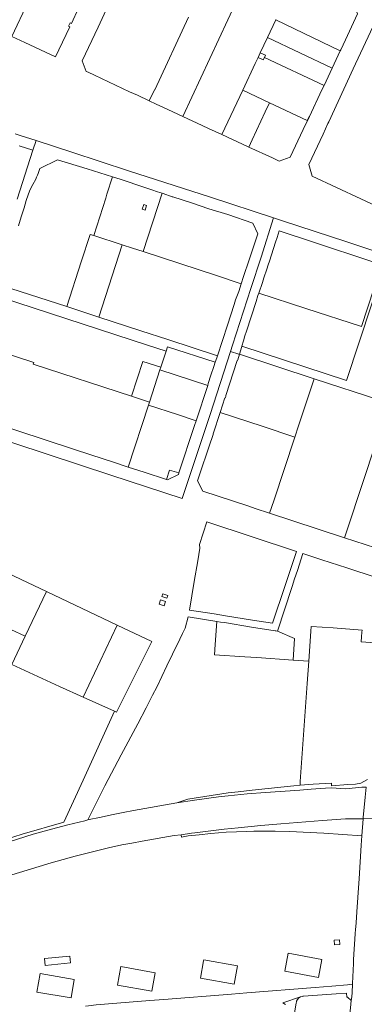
# Model space of a CAD drawing. Header units: metres. Extents: x 151449 to 154753, y 463150 to 465307.
# Tile 14 of 52: x 152683 to 152974, y 463894 to 464728. Entities that reach past the tile are written whole.
import ezdxf

# ---------------------------------------------------------------- set-up
doc = ezdxf.new("R2010")
doc.units = ezdxf.units.M
doc.layers.add('B-PV-KG-GRENS_PERCEEL-G', color=211, linetype='Continuous', lineweight=9)

msp = doc.modelspace()

# ---------------------------------------------------------------- linework, layer by layer
at = {"layer": 'B-PV-KG-GRENS_PERCEEL-G', "flags": 128}
for points in [[(152696.893, 464757.843), (152689.656, 464742.609), (152675.941, 464713.187)], [(152738.935, 464683.687), (152735.593, 464692.816), (152748.864, 464721.261), (152765.638, 464757.521)], [(152820.647, 464645.606), (152866.34, 464743.851)], [(152964.727, 464741.706), (152968.472, 464732.607), (152958.179, 464710.478)], [(152686.932, 464708.075), (152712.81, 464696.041), (152715.683, 464701.955), (152724.883, 464721.606), (152723.958, 464722.016), (152725.276, 464724.883), (152726.411, 464724.356), (152732.426, 464737.28)], [(152792.246, 464658.848), (152796.734, 464668.238), (152796.827, 464668.195), (152825.529, 464729.725)], [(152899.278, 464727.335), (152892.308, 464712.51)], [(152899.458, 464727.718), (152899.278, 464727.335)], [(152953.815, 464701.172), (152899.278, 464727.335)], [(152944.021, 464640.962), (152964.78, 464685.895), (152983.711, 464726.309), (152993.342, 464729.114)], [(152675.941, 464713.187), (152686.932, 464708.075)], [(152892.308, 464712.51), (152886.155, 464699.421)], [(152946.965, 464686.544), (152892.308, 464712.51)], [(152953.815, 464701.172), (152954.249, 464702.098), (152958.179, 464710.478)], [(152886.155, 464699.421), (152884.318, 464695.487)], [(152886.155, 464699.421), (152890.567, 464697.379), (152889.618, 464695.381)], [(152946.965, 464686.544), (152953.815, 464701.172)], [(152884.318, 464695.487), (152881.936, 464690.415), (152871.364, 464667.722)], [(152889.618, 464695.381), (152888.713, 464693.479), (152884.318, 464695.487)], [(152889.618, 464695.381), (152940.117, 464671.921)], [(152740.406, 464683.001), (152738.935, 464683.687)], [(152745.871, 464680.452), (152740.406, 464683.001)], [(152745.871, 464680.452), (152775.641, 464666.553)], [(152940.117, 464671.921), (152946.965, 464686.544)], [(152927.736, 464645.522), (152938.352, 464668.207), (152940.117, 464671.921)], [(152782.19, 464663.554), (152775.641, 464666.553)], [(152782.19, 464663.554), (152792.121, 464658.906), (152792.246, 464658.848)], [(152853.748, 464630.244), (152871.364, 464667.722)], [(152871.364, 464667.722), (152893.983, 464657.178)], [(152798.045, 464656.134), (152792.246, 464658.848)], [(152803.719, 464653.468), (152798.045, 464656.134)], [(152893.983, 464657.178), (152890.416, 464649.503), (152879.237, 464625.857)], [(152893.983, 464657.178), (152925.942, 464642.281), (152927.51, 464645.628), (152927.736, 464645.522)], [(152803.719, 464653.468), (152820.647, 464645.606)], [(152820.647, 464645.606), (152836.899, 464638.058)], [(152902.231, 464607.836), (152911.377, 464611.069), (152922.514, 464634.594), (152927.736, 464645.522)], [(152939.244, 464630.719), (152943.405, 464639.618)], [(152944.021, 464640.962), (152943.405, 464639.618)], [(152682.994, 464629.548), (152678.868, 464630.89)], [(152842.394, 464635.509), (152836.899, 464638.058)], [(152842.394, 464635.509), (152853.748, 464630.244)], [(152876.377, 464619.629), (152876.035, 464619.786), (152853.748, 464630.244)], [(152939.244, 464630.719), (152927.114, 464604.795), (152930.013, 464595.085), (153012.483, 464556.548)], [(152696.514, 464625.151), (152682.994, 464629.548)], [(152696.514, 464625.151), (152693.828, 464616.918)], [(152897.418, 464559.686), (152844.159, 464577.128), (152774.778, 464599.668), (152726.586, 464615.371), (152696.514, 464625.151)], [(152879.237, 464625.857), (152876.377, 464619.629)], [(152693.828, 464616.918), (152680.328, 464575.547)], [(152693.828, 464616.918), (152682.024, 464620.623)], [(152896.416, 464610.443), (152876.377, 464619.629)], [(152761.188, 464594.476), (152739.78, 464601.175), (152714.551, 464608.949), (152699.564, 464601.45)], [(152902.231, 464607.836), (152896.416, 464610.443)], [(152696.135, 464592.577), (152696.906, 464594.16), (152697.607, 464595.775), (152698.236, 464597.419), (152698.793, 464599.089)], [(152698.793, 464599.089), (152699.564, 464601.45)], [(152691.218, 464583.274), (152693.66, 464587.934), (152696.135, 464592.577)], [(152761.188, 464594.476), (152756.452, 464579.701), (152755.465, 464576.476), (152745.195, 464544.803)], [(152767.533, 464592.491), (152761.188, 464594.476)], [(152788.517, 464585.427), (152767.533, 464592.491)], [(152691.218, 464583.274), (152688.185, 464574.357)], [(152803.073, 464580.634), (152787.005, 464531.203)], [(152794.344, 464583.478), (152788.517, 464585.427)], [(152799.278, 464581.86), (152794.344, 464583.478)], [(152803.073, 464580.634), (152799.278, 464581.86)], [(152803.906, 464580.365), (152803.073, 464580.634)], [(152812.044, 464577.544), (152811.617, 464577.574), (152803.906, 464580.365)], [(152686.267, 464568.192), (152688.185, 464574.357)], [(152827.856, 464572.337), (152812.044, 464577.544)], [(152842.556, 464567.51), (152827.856, 464572.337)], [(152683.952, 464560.744), (152686.267, 464568.192)], [(152788.768, 464566.316), (152786.182, 464567.211), (152787.499, 464571.017), (152790.027, 464570.141)], [(152790.027, 464570.141), (152788.768, 464566.316)], [(152858.807, 464562.457), (152842.556, 464567.51)], [(152683.952, 464560.744), (152681.559, 464553.053)], [(152876.647, 464524.296), (152883.961, 464546.301), (152879.775, 464555.345), (152858.807, 464562.457)], [(152897.418, 464559.686), (152886.816, 464526.584), (152878.231, 464500), (152862.776, 464451.995), (152861.022, 464446.619)], [(153091.749, 464495.928), (153046.795, 464510.625), (153017.17, 464520.378), (152958.586, 464539.752), (152905.823, 464556.933), (152897.418, 464559.686)], [(152986.088, 464520.951), (152981.454, 464522.474), (152930.357, 464539.399), (152902.049, 464548.814), (152900.377, 464543.056)], [(152722.573, 464484.557), (152734.63, 464522.437), (152742.179, 464545.779), (152745.195, 464544.803)], [(152745.195, 464544.803), (152769.228, 464537.031)], [(152893.954, 464523.187), (152899.039, 464539.133)], [(152899.039, 464539.133), (152900.377, 464543.056)], [(152769.228, 464537.031), (152749.488, 464475.79)], [(152769.228, 464537.031), (152778.173, 464534.138)], [(152778.173, 464534.138), (152787.005, 464531.203)], [(152787.005, 464531.203), (152788.044, 464530.858), (152848.989, 464510.968)], [(152876.647, 464524.296), (152872.077, 464510.059)], [(152893.954, 464523.187), (152892.915, 464519.963), (152891.726, 464516.271)], [(152987.649, 464516.01), (152971.884, 464467.673), (152924.63, 464482.896), (152884.862, 464496.111)], [(152891.726, 464516.271), (152889.281, 464509.074)], [(152959.193, 464422.069), (152991.166, 464519.281)], [(152848.989, 464510.968), (152870.069, 464503.985)], [(152872.077, 464510.059), (152870.069, 464503.985)], [(152889.281, 464509.074), (152887.905, 464504.882)], [(152722.573, 464484.557), (152675.16, 464500), (152670.172, 464501.704)], [(152865.134, 464490.461), (152867.925, 464497.478)], [(152870.069, 464503.985), (152867.925, 464497.478)], [(152887.905, 464504.882), (152884.862, 464496.111)], [(152667.099, 464492.21), (152790.725, 464451.933)], [(152865.134, 464490.461), (152863.955, 464486.493), (152858.38, 464468.774)], [(152882.599, 464488.777), (152874.42, 464463.703)], [(152882.599, 464488.777), (152884.201, 464493.97), (152884.862, 464496.111)], [(152749.488, 464475.79), (152722.573, 464484.557)], [(152849.866, 464442.915), (152808.003, 464456.817), (152785.054, 464464.205), (152749.488, 464475.79)], [(152858.38, 464468.774), (152849.866, 464442.915)], [(152874.42, 464463.703), (152873.174, 464459.787), (152871.836, 464455.584)], [(152871.836, 464455.584), (152870.493, 464451.068)], [(152648.5, 464452.319), (152632.099, 464402.511), (152636.287, 464394.002), (152680.264, 464379.785), (152728.95, 464363.612), (152754.064, 464355.398)], [(152694.488, 464437.211), (152648.5, 464452.319)], [(152790.725, 464451.933), (152806.427, 464446.846)], [(152806.427, 464446.846), (152801.97, 464433.211)], [(152807.629, 464450.556), (152806.427, 464446.846)], [(152807.629, 464450.556), (152848.062, 464437.457)], [(152870.448, 464450.918), (152868.446, 464444.189)], [(152870.493, 464451.068), (152870.448, 464450.918)], [(152870.493, 464451.068), (152959.193, 464422.069)], [(152861.022, 464446.619), (152843.622, 464393.296), (152820.149, 464322.141), (152759.785, 464341.987), (152678.385, 464368.644), (152627.22, 464385.48)], [(152849.866, 464442.915), (152848.297, 464438.151)], [(152852.145, 464395.026), (152856.184, 464407.262), (152856.422, 464407.172), (152856.662, 464407.767), (152856.962, 464408.718), (152857.142, 464409.254), (152856.905, 464409.344), (152866.696, 464438.961), (152866.845, 464438.931), (152867.085, 464439.615)], [(152868.065, 464444.314), (152861.022, 464446.619)], [(152868.446, 464444.189), (152867.085, 464439.615)], [(152868.065, 464444.314), (152868.446, 464444.189)], [(152868.446, 464444.189), (152931.804, 464423.437)], [(152694.488, 464437.211), (152694, 464435.826)], [(152777.286, 464408.628), (152694, 464435.826)], [(152786.873, 464437.995), (152777.286, 464408.628)], [(152801.97, 464433.211), (152786.873, 464437.995)], [(152801.236, 464430.965), (152792.329, 464403.716)], [(152801.97, 464433.211), (152801.236, 464430.965)], [(152841.654, 464417.923), (152801.236, 464430.965)], [(152844.407, 464426.668), (152846.811, 464433.764)], [(152846.811, 464433.764), (152848.062, 464437.457)], [(152848.062, 464437.457), (152848.297, 464438.151)], [(152844.407, 464426.668), (152842.175, 464419.521)], [(152931.804, 464423.437), (152918.479, 464383.547)], [(152931.804, 464423.437), (152987.375, 464405.236), (152992.478, 464403.46)], [(152841.654, 464417.923), (152831.874, 464387.95)], [(152842.175, 464419.521), (152841.654, 464417.923)], [(152777.286, 464408.628), (152792.329, 464403.716)], [(152791.497, 464401.17), (152774.366, 464348.754)], [(152792.304, 464403.64), (152791.497, 464401.17)], [(152831.874, 464387.95), (152815.99, 464393.131), (152791.497, 464401.17)], [(152792.329, 464403.716), (152792.304, 464403.64)], [(152846.18, 464376.306), (152846.39, 464376.871), (152846.182, 464376.961), (152852.145, 464395.026)], [(152852.145, 464395.026), (152887.739, 464383.27)], [(152831.874, 464387.95), (152830.594, 464384.028), (152817.257, 464343.712)], [(152915.388, 464374.134), (152887.739, 464383.27)], [(152918.479, 464383.547), (152915.388, 464374.134)], [(152988.24, 464382.085), (152974.8, 464341.592), (152957.388, 464288.943)], [(152844.887, 464371.964), (152844.647, 464371.31), (152844.469, 464371.4), (152833.115, 464337.055), (152837.553, 464328.405), (152876.539, 464315.506), (152881.715, 464313.714), (152894.004, 464309.679)], [(152846.18, 464376.306), (152844.887, 464371.964)], [(152915.388, 464374.134), (152897.662, 464320.147)], [(152774.366, 464348.754), (152762.101, 464352.756), (152754.064, 464355.398)], [(152806.765, 464338.109), (152787.805, 464344.37), (152774.366, 464348.754)], [(152806.765, 464338.109), (152809.385, 464346.168), (152817.257, 464343.712)], [(152817.257, 464343.712), (152816.871, 464342.546), (152807.625, 464337.825), (152806.765, 464338.109)], [(152894.004, 464309.679), (152897.662, 464320.147)], [(152894.004, 464309.679), (152913.619, 464303.24), (152957.388, 464288.943)], [(152841.026, 464302.281), (152834.77, 464283.096)], [(152841.026, 464302.281), (152916.816, 464277.272)], [(152957.388, 464288.943), (152992.482, 464277.501)], [(152705.28, 464243.333), (152623.524, 464281.952)], [(152847.016, 464224.32), (152826.358, 464227.621), (152830.357, 464251.762), (152833.39, 464269.427), (152835.118, 464279.988), (152834.77, 464283.096)], [(152847.016, 464224.32), (152856.715, 464222.709), (152879.566, 464219.12), (152896.606, 464216.468), (152907.283, 464248.557), (152916.816, 464277.272)], [(152900.635, 464209.698), (152912.751, 464246.637), (152913.398, 464248.523), (152914, 464250.356), (152915.187, 464253.968), (152917.554, 464261.175), (152922.297, 464275.604)], [(152922.297, 464275.604), (152930.654, 464272.706), (152938.169, 464270.251)], [(152938.169, 464270.251), (152959.374, 464263.324)], [(152959.374, 464263.324), (152984.208, 464255.212)], [(152687.354, 464205.537), (152705.28, 464243.333)], [(152765.156, 464215.002), (152705.28, 464243.333)], [(152820.477, 464207.798), (152822.551, 464212.199), (152825.089, 464221.793), (152849.372, 464218.043)], [(152765.156, 464215.002), (152736.282, 464153.979)], [(152794.45, 464201.127), (152765.156, 464215.002)], [(152873.173, 464188.106), (152847.443, 464189.827), (152848.023, 464198.371), (152849.372, 464218.043)], [(152849.372, 464218.043), (152852.609, 464217.514), (152855.824, 464216.99), (152878.66, 464213.274), (152898.849, 464209.986)], [(152972.199, 464208.799), (152972.36, 464210.729), (152947.967, 464212.486), (152929.319, 464213.833), (152929.042, 464209.894)], [(152675.016, 464211.127), (152687.354, 464205.537)], [(152675.92, 464181.429), (152687.354, 464205.537)], [(152811.77, 464190.406), (152818.226, 464203.019), (152820.477, 464207.798)], [(152899.182, 464209.932), (152898.849, 464209.986)], [(152900.635, 464209.698), (152899.182, 464209.932)], [(152900.635, 464209.698), (152915.235, 464203.705), (152913.995, 464185.263)], [(152929.042, 464209.894), (152927.25, 464184.328)], [(152971.552, 464200.611), (152971.875, 464204.888), (152972.199, 464208.799)], [(152794.45, 464201.127), (152764.641, 464141.081)], [(152971.552, 464200.611), (152999.172, 464198.648)], [(152794.964, 464155.497), (152798.505, 464162.33), (152807.16, 464180.389), (152811.77, 464190.406)], [(152675.92, 464181.429), (152716.372, 464163.034), (152736.282, 464153.979)], [(152913.995, 464185.263), (152883.209, 464187.435), (152873.173, 464188.106)], [(152927.25, 464184.328), (152913.995, 464185.263)], [(152927.25, 464184.328), (152925.925, 464165.423), (152920.004, 464082.448)], [(152768.554, 464105.014), (152782.644, 464131.424), (152789.507, 464144.967), (152794.964, 464155.497)], [(152736.282, 464153.979), (152762.813, 464141.913)], [(152762.813, 464141.913), (152736.269, 464083.712), (152720.021, 464048.07)], [(152764.641, 464141.081), (152762.813, 464141.913)], [(152768.554, 464105.014), (152754.685, 464078.965), (152740.165, 464049.915)], [(152920.004, 464082.448), (152919.776, 464079.259)], [(152930.989, 464080.157), (152919.776, 464079.259)], [(152941.055, 464080.917), (152930.989, 464080.157)], [(152941.055, 464080.917), (152946.353, 464081.15), (152946.477, 464078.946), (152960.229, 464080.043), (152966.719, 464080.352), (152971.361, 464081.194), (152976.816, 464084.316)], [(152859.02, 464072.815), (152824.941, 464067.649), (152815.667, 464064.354)], [(152919.592, 464075.052), (152890.639, 464073.07), (152875.041, 464071.911), (152859.003, 464070.328)], [(152859.02, 464072.815), (152867.339, 464073.757)], [(152867.339, 464073.757), (152879.401, 464075.122)], [(152919.776, 464079.259), (152914.614, 464078.845), (152906.394, 464078.113), (152879.401, 464075.122)], [(152946.236, 464077.104), (152941.443, 464076.814), (152929.345, 464075.916), (152919.592, 464075.052)], [(152946.236, 464077.104), (152958.512, 464076.228), (152972.144, 464077.562), (152975.727, 464077.81)], [(152973.264, 464051.023), (152973.335, 464051.954), (152974.962, 464069.11), (152975.716, 464077.747), (152975.727, 464077.81)], [(152815.667, 464064.354), (152778.878, 464058.01), (152770.27, 464056.313), (152761.728, 464054.548), (152750.119, 464052.007), (152741.398, 464050.265), (152740.165, 464049.915)], [(152815.667, 464064.354), (152830.642, 464066.561)], [(152830.642, 464066.561), (152850.714, 464069.575), (152859.003, 464070.328)], [(152596.003, 464005.561), (152630.297, 464019.351), (152656.31, 464028.925), (152684.575, 464037.989), (152720.021, 464048.07)], [(152737.626, 464049.193), (152723.248, 464045.858)], [(152740.165, 464049.915), (152737.626, 464049.193)], [(152830.898, 464038.894), (152855.521, 464042.038), (152867.426, 464043.369), (152886.715, 464045.13), (152903.443, 464046.53), (152938.686, 464049.51), (152958.214, 464050.795), (152964.882, 464050.986), (152973.264, 464051.023)], [(152972.152, 464036.571), (152973.264, 464051.023)], [(152973.264, 464051.023), (152986.914, 464051.084), (153009.669, 464050.452), (153014.524, 464050.371)], [(152600.04, 464003.577), (152616.609, 464010.304), (152627.722, 464014.881), (152635.082, 464017.881), (152649.091, 464023.049), (152667.434, 464029.399), (152680.682, 464033.722), (152694.043, 464037.81), (152709.629, 464042.137), (152723.248, 464045.858)], [(152819.295, 464037.472), (152827.974, 464038.617), (152830.898, 464038.894)], [(152819.491, 464035.472), (152825.041, 464036.54), (152834.361, 464037.417), (152844.336, 464038.377), (152857.31, 464039.47), (152866.008, 464039.893), (152874.229, 464040.23)], [(152874.229, 464040.23), (152880.831, 464040.355), (152889.584, 464040.49), (152898.694, 464040.446), (152910.782, 464040.051), (152939.962, 464038.732), (152972.152, 464036.571)], [(152675.826, 464003.461), (152689.028, 464007.542), (152709.216, 464013.665), (152729.532, 464019.349), (152746.438, 464023.557), (152757.758, 464026.232), (152769.153, 464028.745), (152777.565, 464030.372), (152786.135, 464031.982), (152813.322, 464036.684), (152819.295, 464037.472)], [(152819.491, 464035.472), (152819.295, 464037.472)], [(152969.723, 464000), (152971.544, 464028.663), (152972.152, 464036.571)], [(152969.723, 464000), (152969.5, 463996.455), (152967.867, 463972.138), (152967.213, 463962.903), (152966.761, 463956.878)], [(152966.569, 463953.943), (152966.761, 463956.878)], [(152966.569, 463953.943), (152966.549, 463953.638), (152965.143, 463931.782)], [(152866.856, 463926.43), (152864.127, 463910.988), (152835.694, 463916.079), (152838.192, 463930.772), (152838.316, 463931.6)], [(152866.856, 463926.43), (152838.316, 463931.6)], [(152938.22, 463931.878), (152935.341, 463916.618), (152906.801, 463921.853), (152909.729, 463937.138)], [(152938.22, 463931.878), (152909.729, 463937.138)], [(152965.012, 463928.269), (152965.143, 463931.782)], [(152797.091, 463920.539), (152794.348, 463904.94), (152765.36, 463910.119), (152768.259, 463925.774)], [(152797.091, 463920.539), (152768.259, 463925.774)], [(152965.012, 463928.269), (152964.077, 463911.476)], [(152699.937, 463919.89), (152697.216, 463904.231), (152726.231, 463899.214), (152728.684, 463914.899)], [(152728.684, 463914.899), (152699.937, 463919.89)], [(152932.476, 463908.114), (152874.69, 463903.474)], [(152946.611, 463909.26), (152932.476, 463908.114)], [(152946.611, 463909.26), (152960.072, 463910.358), (152961.943, 463910.68)], [(152964.054, 463910.86), (152961.943, 463910.68)], [(152963.788, 463903.732), (152964.054, 463910.86)], [(152964.054, 463910.86), (152964.077, 463911.476)], [(152738.353, 463892.293), (152740.818, 463892.473), (152747.191, 463893.312), (152792.675, 463896.962)], [(152804.68, 463897.912), (152792.675, 463896.962)], [(152861.667, 463902.462), (152804.68, 463897.912)], [(152874.69, 463903.474), (152861.667, 463902.462)], [(152920.101, 463900.044), (152905.363, 463894.983)], [(152920.101, 463900.044), (152918.848, 463899.3), (152917.712, 463898.015), (152916.875, 463896.519), (152916.663, 463895.768), (152916.483, 463895.009), (152915.34, 463888.13), (152914.61, 463883.327)], [(152950.38, 463902.825), (152922.704, 463900.642), (152922.092, 463900.6), (152921.488, 463900.491), (152920.101, 463900.044)], [(152959.48, 463899.786), (152959.229, 463903.35), (152950.38, 463902.825)], [(152959.48, 463899.786), (152959.841, 463899.819), (152963.009, 463896.971)], [(152963.009, 463896.971), (152962.045, 463884.855), (152962.137, 463882.027)], [(152963.009, 463896.971), (152963.503, 463900.241)], [(152963.788, 463903.732), (152963.503, 463900.241)], [(152907.552, 463893.673), (152905.363, 463894.983)]]:
    msp.add_lwpolyline(points, dxfattribs=at)
for points in [[(152802.928, 464239.133), (152803.694, 464241.484), (152807.975, 464240.098), (152807.208, 464237.74)], [(152800.51, 464232.592), (152804.875, 464231.173), (152806.1, 464234.953), (152801.711, 464236.367)], [(152948.664, 463948.286), (152953.205, 463948.469), (152953.367, 463944.449), (152948.826, 463944.265)], [(152725.636, 463928.862), (152704.29, 463926.637), (152703.677, 463932.514), (152725.024, 463934.738)]]:
    msp.add_lwpolyline(points, close=True, dxfattribs=at)

doc.saveas('drawing.dxf')
